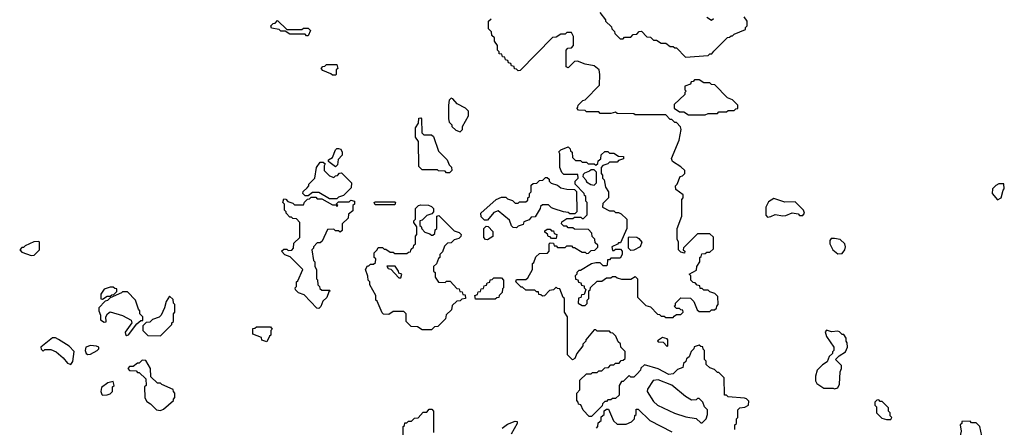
# Model space of a CAD drawing. Extents: x 2769579 to 2883812, y 684207 to 828660.
# Tile 139 of 256: x 2812240 to 2818710, y 726660 to 729335. Entities that reach past the tile are written whole.
import ezdxf

# ---------------------------------------------------------------- set-up
doc = ezdxf.new("R2010")
doc.units = 0

msp = doc.modelspace()

# ---------------------------------------------------------------- linework, layer by layer
at = {"layer": '0CON02XD'}
for points in [[(2816053, 729383), (2816090, 729335), (2816090, 729325), (2816128.3, 729288.3), (2816130, 729275), (2816148.3, 729258.3), (2816150, 729245), (2816185, 729210), (2816205, 729210), (2816215, 729220), (2816255, 729220), (2816271.7, 729238.3), (2816295, 729240), (2816311.7, 729258.3), (2816325, 729260), (2816361.7, 729221.7), (2816385, 729220), (2816405, 729200), (2816425, 729200), (2816455, 729180), (2816485, 729180), (2816515, 729160), (2816535, 729160), (2816545, 729150), (2816555, 729150), (2816615, 729090), (2816765, 729100), (2816775, 729110), (2816788.3, 729111.7), (2816801.7, 729128.3), (2816891.7, 729218.3), (2816905, 729220), (2816915, 729230), (2816925, 729230), (2816935, 729240), (2817008.3, 729271.7), (2817010, 729285), (2817020, 729295), (2817020, 729325), (2817000, 729355)], [(2814135, 729230), (2814125, 729230), (2814115, 729240), (2814015, 729240), (2813985, 729260), (2813955, 729260), (2813945, 729270), (2813895, 729280), (2813890, 729295), (2813905, 729310), (2813918.3, 729311.7), (2813935, 729330), (2813995, 729270), (2814095, 729270), (2814105, 729280), (2814135, 729280), (2814150, 729265), (2814135, 729230)], [(2815928.3, 728038.3), (2815935, 728030), (2815945, 728030), (2815970, 728055), (2815970, 728135), (2815960, 728145), (2815960, 728175), (2815951.7, 728181.7), (2815950, 728195), (2815890, 728255), (2815890, 728275), (2815910, 728295), (2815908.3, 728318.3), (2815815, 728320), (2815801.7, 728331.7), (2815790, 728365), (2815790, 728455), (2815781.7, 728468.3), (2815795, 728480), (2815845, 728500), (2815858.3, 728488.3), (2815860, 728475), (2815870, 728465), (2815871.7, 728431.7), (2815891.7, 728411.7), (2815925, 728410), (2815935, 728400), (2815965, 728400), (2815975, 728390), (2816015, 728390), (2816025, 728380), (2816038.3, 728391.7), (2816041.7, 728408.3), (2816058.3, 728421.7), (2816061.7, 728448.3), (2816085, 728470), (2816105, 728470), (2816115, 728460), (2816145, 728460), (2816175, 728440), (2816208.3, 728438.3), (2816208.3, 728421.7), (2816175, 728410), (2816165, 728400), (2816115, 728400), (2816105, 728390), (2816071.7, 728378.3), (2816060, 728365), (2816060, 728325), (2816070, 728315), (2816070, 728295), (2816080, 728285), (2816090, 728235), (2816110, 728205), (2816110, 728165), (2816071.7, 728128.3), (2816070, 728105), (2816115, 728080), (2816145, 728080), (2816155, 728070), (2816175, 728070), (2816191.7, 728061.7), (2816230, 728025), (2816230, 727965), (2816188.3, 727871.7), (2816175, 727870), (2816168.3, 727861.7), (2816130, 727845), (2816135, 727820), (2816145, 727820), (2816155, 727830), (2816188.3, 727828.3), (2816200, 727815), (2816200, 727795), (2816185, 727770), (2816125, 727770), (2816115, 727760), (2816101.7, 727758.3), (2816100, 727725), (2816095, 727720), (2816075, 727720), (2816055, 727740), (2816025, 727740), (2815998.3, 727731.7), (2815925, 727690), (2815915, 727690), (2815900, 727675), (2815900, 727665), (2815890, 727655), (2815891.7, 727631.7), (2815908.3, 727628.3), (2815911.7, 727611.7), (2815928.3, 727608.3), (2815931.7, 727591.7), (2815948.3, 727588.3), (2815950, 727575), (2815960, 727565), (2815948.3, 727531.7), (2815931.7, 727528.3), (2815928.3, 727511.7), (2815911.7, 727508.3), (2815910, 727475), (2815935, 727460), (2815955, 727460), (2815968.3, 727471.7), (2815970, 727495), (2815980, 727505), (2815980, 727555), (2815988.3, 727561.7), (2815991.7, 727578.3), (2816035, 727620), (2816065, 727620), (2816095, 727640), (2816125, 727640), (2816135, 727650), (2816155, 727650), (2816165, 727640), (2816195, 727632.5), (2816255, 727632.5), (2816285, 727650), (2816300, 727635), (2816300, 727515), (2816355, 727460), (2816385, 727450), (2816431.7, 727401.7), (2816445, 727400), (2816455, 727390), (2816475, 727390), (2816485, 727380), (2816535, 727380), (2816541.7, 727388.3), (2816555, 727400), (2816585, 727400), (2816600, 727415), (2816598.3, 727428.3), (2816585, 727430), (2816575, 727440), (2816555, 727440), (2816540, 727455), (2816548.3, 727461.7), (2816550, 727475), (2816585, 727510), (2816648.3, 727508.3), (2816670, 727485), (2816691.7, 727431.7), (2816705, 727420), (2816775, 727420), (2816785, 727430), (2816805, 727430), (2816818.3, 727441.7), (2816820, 727455), (2816830, 727465), (2816828.3, 727518.3), (2816808.3, 727538.3), (2816775, 727550), (2816765, 727560), (2816735, 727560), (2816725, 727570), (2816711.7, 727571.7), (2816708.3, 727588.3), (2816691.7, 727591.7), (2816678.3, 727608.3), (2816665, 727610), (2816650, 727625), (2816650, 727655), (2816640, 727665), (2816688.3, 727691.7), (2816690, 727715), (2816710, 727745), (2816710, 727775), (2816718.3, 727781.7), (2816721.7, 727798.3), (2816745, 727800), (2816755, 727810), (2816775, 727810), (2816798.3, 727831.7), (2816798.3, 727908.3), (2816775, 727930), (2816695, 727930), (2816601.7, 727838.3), (2816600, 727825), (2816610, 727815), (2816608.3, 727801.7), (2816585, 727810), (2816570, 727825), (2816570, 727875), (2816560, 727895), (2816560, 727965), (2816590, 728045), (2816590, 728155), (2816600, 728165), (2816600, 728185), (2816551.7, 728221.7), (2816550, 728245), (2816560, 728255), (2816580, 728305), (2816595, 728310), (2816610, 728325), (2816610, 728345), (2816585, 728370), (2816530, 728405), (2816522.5, 728425), (2816572.5, 728545), (2816587.5, 728615), (2816581.7, 728631.7), (2816555, 728660), (2816545, 728660), (2816525, 728680), (2816515, 728680), (2816485, 728710), (2816285, 728710), (2816275, 728717.5), (2816165, 728720), (2816155, 728727.5), (2816125, 728720), (2816055, 728720), (2816045, 728730), (2815965, 728730), (2815955, 728740), (2815911.7, 728741.7), (2815900, 728755), (2815908.3, 728761.7), (2815910, 728775), (2815940, 728805), (2815955, 728810), (2816050, 728905), (2816052.5, 728975), (2816047, 729007), (2816015, 729032.5), (2815955, 729043.3), (2815905, 729062.5), (2815885, 729060), (2815845, 729020), (2815830, 729025), (2815830, 729135), (2815841.7, 729148.3), (2815865, 729150), (2815880, 729165), (2815880, 729225), (2815865, 729250), (2815835, 729250), (2815825, 729240), (2815795, 729240), (2815765, 729220), (2815741.7, 729218.3), (2815528.3, 729001.7), (2815515, 729000), (2815505, 729010), (2815491.7, 729011.7), (2815488.3, 729028.3), (2815471.7, 729031.7), (2815468.3, 729048.3), (2815451.7, 729051.7), (2815448.3, 729068.3), (2815431.7, 729071.7), (2815428.3, 729088.3), (2815411.7, 729091.7), (2815408.3, 729108.3), (2815391.7, 729111.7), (2815390, 729125), (2815380, 729135), (2815380, 729165), (2815360, 729195), (2815360, 729215), (2815341.7, 729231.7), (2815340, 729255), (2815320, 729275), (2815320, 729325), (2815338.3, 729341.7)], [(2816798.3, 729341.7), (2816785, 729330), (2816755, 729350)], [(2814315, 728970), (2814295, 728970), (2814285, 728980), (2814231.7, 729001.7), (2814220, 729015), (2814231.7, 729028.3), (2814245, 729030), (2814255, 729040), (2814325, 729040), (2814330, 729015), (2814320, 729005), (2814320, 728975), (2814315, 728970)], [(2816745, 728710), (2816765, 728720), (2816825, 728720), (2816835, 728730), (2816885, 728730), (2816895, 728740), (2816935, 728740), (2816945, 728750), (2816958.3, 728751.7), (2816960, 728775), (2816925, 728810), (2816891.7, 728821.7), (2816808.3, 728908.3), (2816785, 728910), (2816775, 728920), (2816735, 728920), (2816705, 728940), (2816675, 728940), (2816665, 728930), (2816651.7, 728928.3), (2816648.3, 728911.7), (2816611.7, 728898.3), (2816610, 728875), (2816620, 728865), (2816611.7, 728858.3), (2816610, 728845), (2816541.7, 728778.3), (2816540, 728755), (2816575, 728730), (2816605, 728730), (2816635, 728710), (2816745, 728710)], [(2815135, 728600), (2815150, 728615), (2815150, 728635), (2815190, 728705), (2815190, 728735), (2815170, 728755), (2815115, 728782.5), (2815086.4, 728816.4), (2815075, 728820), (2815063, 728807), (2815057.5, 728775), (2815057.5, 728685), (2815063, 728663), (2815080, 728645), (2815080, 728635), (2815105, 728610), (2815135, 728600)], [(2815065, 728330), (2815045, 728330), (2815035, 728340), (2814993, 728343), (2814985, 728350), (2814885, 728350), (2814861.7, 728371.7), (2814860, 728535), (2814840, 728565), (2814840, 728625), (2814860, 728655), (2814861.7, 728688.3), (2814875, 728690), (2814880, 728685), (2814881.7, 728591.7), (2814895, 728580), (2814945, 728580), (2814958.3, 728568.3), (2814991.7, 728471.7), (2815050, 728415), (2815061.7, 728381.7), (2815078.3, 728368.3), (2815080, 728345), (2815065, 728330)], [(2814315, 728370), (2814280, 728395), (2814270, 728405), (2814270, 728415), (2814295, 728430), (2814315, 728480), (2814325, 728490), (2814335, 728490), (2814350, 728485), (2814360, 728465), (2814360, 728445), (2814333, 728417), (2814327.5, 728382.5), (2814315, 728370)], [(2814325, 728160), (2814275, 728160), (2814205, 728200), (2814165, 728200), (2814135, 728180), (2814115, 728180), (2814100, 728195), (2814101.7, 728208.3), (2814128.3, 728231.7), (2814140, 728245), (2814140, 728255), (2814180, 728295), (2814190, 728365), (2814215, 728400), (2814235, 728400), (2814248.3, 728388.3), (2814240, 728375), (2814240, 728345), (2814275, 728310), (2814305, 728300), (2814315, 728310), (2814328.3, 728311.7), (2814341.7, 728328.3), (2814355, 728330), (2814420, 728265), (2814418.3, 728231.7), (2814368.3, 728181.7), (2814335, 728170), (2814325, 728160)], [(2816015, 728250), (2816030, 728265), (2816030, 728335), (2816015, 728350), (2815995, 728350), (2815985, 728340), (2815951.7, 728328.3), (2815941.7, 728318.3), (2815940, 728305), (2815960, 728285), (2815965, 728270), (2815993, 728253), (2816015, 728250)], [(2815505, 727970), (2815481.7, 727971.7), (2815471.7, 727981.7), (2815458.3, 728018.3), (2815385, 728080), (2815355, 728070), (2815315, 728020), (2815295, 728020), (2815271.7, 728041.7), (2815270, 728065), (2815370, 728155), (2815405, 728170), (2815435, 728170), (2815445, 728160), (2815478.3, 728148.3), (2815495, 728130), (2815515, 728130), (2815525, 728140), (2815565, 728140), (2815578.3, 728151.7), (2815580, 728165), (2815590, 728175), (2815590, 728195), (2815600, 728205), (2815601.7, 728248.3), (2815615, 728260), (2815638.3, 728261.7), (2815655, 728280), (2815678.3, 728281.7), (2815695, 728300), (2815705, 728300), (2815718.3, 728288.3), (2815720, 728275), (2815731.7, 728261.7), (2815775, 728250), (2815795, 728232.5), (2815835, 728222.5), (2815885, 728220), (2815898.3, 728208.3), (2815900, 728075), (2815888.3, 728061.7), (2815855, 728060), (2815845, 728070), (2815813, 728073), (2815753, 728093), (2815735, 728100), (2815715, 728120), (2815675, 728120), (2815661.7, 728108.3), (2815660, 728095), (2815628.3, 728041.7), (2815601.7, 728038.3), (2815588.3, 728021.7), (2815551.7, 728008.3), (2815548.3, 727991.7), (2815515, 727980), (2815505, 727970)], [(2818665, 728152.5), (2818690, 728165), (2818703, 728217), (2818710, 728225), (2818707, 728257), (2818675, 728257.5), (2818653.6, 728246.4), (2818633.3, 728225), (2818630, 728195), (2818665, 728152.5)], [(2814205, 727440), (2814191.7, 727441.7), (2814108.3, 727528.3), (2814071.7, 727541.7), (2814051.7, 727561.7), (2814050, 727575), (2814060, 727585), (2814060, 727615), (2814068.3, 727621.7), (2814100, 727695), (2814018.3, 727778.3), (2813981.7, 727791.7), (2813960, 727815), (2813975, 727830), (2813995, 727830), (2814005, 727820), (2814028.3, 727821.7), (2814040, 727835), (2814041.7, 727868.3), (2814080, 727905), (2814080, 728005), (2814058.3, 728028.3), (2814035, 728030), (2814025, 728040), (2814015, 728040), (2813990, 728065), (2813990, 728075), (2813980, 728085), (2813980, 728125), (2813970, 728135), (2813975, 728160), (2813988.3, 728158.3), (2814001.7, 728141.7), (2814035, 728130), (2814045, 728120), (2814105, 728120), (2814111.7, 728138.3), (2814131.7, 728158.3), (2814145, 728160), (2814155, 728170), (2814185, 728170), (2814195, 728160), (2814225, 728160), (2814295, 728120), (2814320, 728120), (2814325, 728110), (2814330, 728115), (2814320, 728125), (2814335, 728140), (2814405, 728140), (2814415, 728150), (2814440, 728145), (2814440, 728125), (2814430, 728115), (2814428.3, 728081.7), (2814401.7, 728058.3), (2814398.3, 728031.7), (2814360, 727995), (2814358.3, 727951.7), (2814345, 727940), (2814335, 727950), (2814315, 727950), (2814305, 727960), (2814261.7, 727958.3), (2814228.3, 727881.7), (2814215, 727870), (2814195, 727870), (2814170, 727845), (2814170, 727835), (2814160, 727825), (2814170, 727755), (2814180, 727745), (2814180, 727715), (2814190, 727695), (2814190, 727635), (2814197, 727627), (2814200, 727595), (2814210, 727585), (2814211.7, 727571.7), (2814225, 727560), (2814275, 727560), (2814280, 727555), (2814271.7, 727548.3), (2814258.3, 727511.7), (2814231.7, 727488.3), (2814218.3, 727451.7), (2814205, 727440)], [(2814705, 728120), (2814575, 728120), (2814570, 728135), (2814575, 728140), (2814705, 728140), (2814710, 728135), (2814705, 728120)], [(2817155, 728040), (2817175, 728042.5), (2817205, 728057.5), (2817255, 728047.5), (2817275, 728050), (2817315, 728067.5), (2817355, 728060), (2817365, 728050), (2817385, 728050), (2817397.5, 728065), (2817390, 728085), (2817335, 728140), (2817268.3, 728138.3), (2817195, 728162.5), (2817160.7, 728139.3), (2817142.5, 728105), (2817143, 728053), (2817155, 728040)], [(2814945, 727300), (2814885, 727300), (2814855, 727320), (2814811.7, 727321.7), (2814780, 727355), (2814780, 727405), (2814765, 727420), (2814695, 727420), (2814665, 727400), (2814631.7, 727401.7), (2814621.7, 727411.7), (2814588.3, 727488.3), (2814580, 727495), (2814580, 727525), (2814540, 727595), (2814540, 727615), (2814530, 727625), (2814528.3, 727651.7), (2814512.5, 727695), (2814525, 727720), (2814535, 727720), (2814545, 727730), (2814565, 727730), (2814578.3, 727741.7), (2814580, 727765), (2814570, 727775), (2814570, 727805), (2814590, 727825), (2814595, 727840), (2814625, 727840), (2814635, 727830), (2814645, 727830), (2814675, 727810), (2814695, 727810), (2814705, 727800), (2814785, 727800), (2814795, 727810), (2814808.3, 727811.7), (2814811.7, 727828.3), (2814828.3, 727841.7), (2814830, 727855), (2814840, 727865), (2814840, 727915), (2814850, 727925), (2814850, 727975), (2814830, 728005), (2814830, 728015), (2814840, 728025), (2814840, 728095), (2814860, 728115), (2814875, 728120), (2814927, 728117), (2814945, 728110), (2814960, 728095), (2814960, 728075), (2814948.3, 728061.7), (2814915, 728050), (2814885, 728020), (2814870, 728015), (2814870, 727985), (2814878.3, 727978.3), (2814881.7, 727961.7), (2814901.7, 727941.7), (2814935, 727930), (2814945, 727920), (2814955, 727920), (2814968.3, 727931.7), (2814970, 727955), (2814980, 727965), (2814980, 728045), (2814995, 728050), (2815095, 727950), (2815128.3, 727938.3), (2815140, 727925), (2815138.3, 727911.7), (2815125, 727900), (2815095, 727890), (2815075, 727870), (2815051.7, 727868.3), (2815031.7, 727848.3), (2815018.3, 727811.7), (2815000, 727795), (2815000, 727775), (2814991.7, 727768.3), (2814978.3, 727731.7), (2814960, 727715), (2814960, 727685), (2814970, 727675), (2814970, 727645), (2814991.7, 727611.7), (2815035, 727610), (2815045, 727620), (2815068.3, 727618.3), (2815111.7, 727571.7), (2815128.3, 727568.3), (2815131.7, 727551.7), (2815148.3, 727548.3), (2815151.7, 727531.7), (2815168.3, 727528.3), (2815170, 727505), (2815145, 727500), (2815135, 727490), (2815111.7, 727488.3), (2815081.7, 727458.3), (2815078.3, 727431.7), (2815041.7, 727398.3), (2815038.3, 727371.7), (2814988.3, 727321.7), (2814965, 727320), (2814945, 727300)], [(2816940, 726645), (2816940, 726675), (2816950, 726685), (2816950, 726715), (2816960, 726725), (2816960, 726775), (2816973, 726787), (2817005, 726792.5), (2817030, 726805), (2817031.7, 726831.7), (2817017, 726847), (2817001.7, 726851.7), (2816895, 726860), (2816885, 726870), (2816871.7, 726871.7), (2816870, 726985), (2816835, 727020), (2816825, 727020), (2816805, 727040), (2816775, 727050), (2816751.7, 727071.7), (2816750, 727095), (2816740, 727105), (2816740, 727165), (2816731.7, 727171.7), (2816728.3, 727188.3), (2816715, 727190), (2816705, 727200), (2816671.7, 727188.3), (2816670, 727175), (2816651.7, 727158.3), (2816638.3, 727121.7), (2816621.7, 727108.3), (2816618.3, 727091.7), (2816601.7, 727078.3), (2816598.3, 727051.7), (2816561.7, 727038.3), (2816535, 727010), (2816505, 727007.5), (2816435, 727043.3), (2816345, 727070), (2816321.7, 727048.3), (2816320, 727035), (2816298.3, 727011.7), (2816275, 726990), (2816255, 726990), (2816245, 727000), (2816205, 726960), (2816195, 726960), (2816180, 726935), (2816178.3, 726871.7), (2816155, 726850), (2816135, 726850), (2816125, 726840), (2816105, 726840), (2816095, 726830), (2816085, 726830), (2816070, 726815), (2816068.3, 726801.7), (2815998.3, 726731.7), (2815981.7, 726731.7), (2815941.7, 726771.7), (2815928.3, 726808.3), (2815911.7, 726811.7), (2815910, 726825), (2815900, 726835), (2815900, 726885), (2815920, 726905), (2815921.7, 726968.3), (2815965, 727010), (2815995, 727010), (2816005, 727020), (2816035, 727020), (2816045, 727030), (2816065, 727030), (2816085, 727050), (2816108.3, 727051.7), (2816125, 727070), (2816145, 727070), (2816155, 727080), (2816178.3, 727081.7), (2816191.7, 727098.3), (2816205, 727100), (2816218.3, 727111.7), (2816218.3, 727158.3), (2816190, 727185), (2816188.3, 727208.3), (2816171.7, 727221.7), (2816158.3, 727258.3), (2816138.3, 727278.3), (2816125, 727280), (2816115, 727290), (2816035, 727290), (2816025, 727300), (2816015, 727300), (2815960, 727235), (2815960, 727225), (2815940, 727205), (2815940, 727195), (2815900, 727145), (2815888.3, 727111.7), (2815871.7, 727101.7), (2815840, 727135), (2815840, 727385), (2815820, 727415), (2815820, 727505), (2815811.7, 727511.7), (2815788.3, 727568.3), (2815775, 727570), (2815765, 727580), (2815748.3, 727561.7), (2815721.7, 727558.3), (2815688.3, 727521.7), (2815675, 727520), (2815665, 727530), (2815651.7, 727531.7), (2815648.3, 727548.3), (2815635, 727550), (2815625, 727560), (2815565, 727560), (2815545, 727580), (2815535, 727580), (2815500, 727615), (2815505, 727630), (2815565, 727630), (2815578.3, 727641.7), (2815610, 727695), (2815610, 727735), (2815618.3, 727741.7), (2815631.7, 727778.3), (2815655, 727800), (2815708.3, 727801.7), (2815720, 727815), (2815720, 727865), (2815725, 727870), (2815748.3, 727868.3), (2815751.7, 727851.7), (2815765, 727850), (2815775, 727840), (2815825, 727840), (2815835, 727850), (2815865, 727850), (2815875, 727840), (2815885, 727840), (2815935, 727810), (2815955, 727810), (2815965, 727800), (2815978.3, 727801.7), (2815995, 727820), (2816018.3, 727821.7), (2816038.3, 727841.7), (2816040, 727855), (2816021.7, 727871.7), (2816020, 727895), (2816001.7, 727911.7), (2816000, 727935), (2815978.3, 727958.3), (2815885, 727960), (2815875, 727970), (2815845, 727970), (2815835, 727980), (2815815, 727980), (2815800, 727995), (2815801.7, 728008.3), (2815835, 728030), (2815875, 728030), (2815885, 728040), (2815928.3, 728038.3)], [(2815315, 727890), (2815301.7, 727891.7), (2815290, 727905), (2815290, 727965), (2815305, 727980), (2815318.3, 727978.3), (2815350, 727945), (2815348.3, 727911.7), (2815315, 727890)], [(2815765, 727900), (2815735, 727900), (2815725, 727910), (2815711.7, 727911.7), (2815708.3, 727928.3), (2815691.7, 727941.7), (2815691.7, 727948.3), (2815705, 727960), (2815725, 727960), (2815735, 727950), (2815748.3, 727948.3), (2815751.7, 727931.7), (2815770, 727925), (2815765, 727900)], [(2812315, 727787.5), (2812335, 727790), (2812370, 727825), (2812370, 727875), (2812365, 727880), (2812333, 727877), (2812275, 727850), (2812265, 727840), (2812255, 727840), (2812240, 727825), (2812255, 727810), (2812285, 727797.5), (2812315, 727787.5)], [(2816255, 727820), (2816240, 727835), (2816240, 727905), (2816245, 727910), (2816295, 727907.5), (2816309.3, 727899.3), (2816327.5, 727875), (2816316.4, 727843.6), (2816275, 727822.5), (2816255, 727820)], [(2817615, 727797.5), (2817645, 727800), (2817662.5, 727825), (2817667.5, 727845), (2817662.5, 727865), (2817631.7, 727891.7), (2817595, 727900), (2817571.7, 727898.3), (2817563, 727887), (2817562.5, 727865), (2817583.9, 727823.9), (2817615, 727797.5)], [(2814745, 727640), (2814750, 727665), (2814731.7, 727671.7), (2814730, 727685), (2814708.3, 727718.3), (2814651.7, 727718.3), (2814661.7, 727701.7), (2814678.3, 727698.3), (2814731.7, 727641.7), (2814745, 727640)], [(2815365, 727500), (2815235, 727500), (2815230, 727525), (2815248.3, 727531.7), (2815251.7, 727548.3), (2815268.3, 727551.7), (2815271.7, 727568.3), (2815288.3, 727571.7), (2815291.7, 727588.3), (2815308.3, 727591.7), (2815311.7, 727608.3), (2815328.3, 727611.7), (2815331.7, 727628.3), (2815345, 727630), (2815355, 727640), (2815405, 727640), (2815420, 727625), (2815420, 727575), (2815411.7, 727568.3), (2815410, 727545), (2815390, 727525), (2815388.3, 727511.7), (2815375, 727510), (2815365, 727500)], [(2812785, 727500), (2812815, 727520), (2812835, 727520), (2812845, 727530), (2812858.3, 727531.7), (2812878.3, 727551.7), (2812878.3, 727568.3), (2812865, 727570), (2812855, 727580), (2812835, 727580), (2812795, 727567.5), (2812773, 727533), (2812773, 727503), (2812785, 727500)], [(2812945, 727262.5), (2812955, 727267.5), (2813010.7, 727339.3), (2813035, 727360), (2813048.3, 727361.7), (2813050, 727385), (2813030, 727405), (2813030, 727425), (2813020, 727435), (2813000, 727495), (2812948.3, 727548.3), (2812915, 727550), (2812908.3, 727541.7), (2812835, 727510), (2812817, 727493), (2812801.7, 727488.3), (2812760, 727445), (2812760, 727425), (2812770, 727395), (2812770, 727365), (2812795, 727350), (2812808.3, 727351.7), (2812806.7, 727385), (2812817.5, 727405), (2812835, 727416.7), (2812915, 727393.3), (2812973, 727363), (2812977.5, 727345), (2812932.5, 727285), (2812935, 727270), (2812945, 727262.5)], [(2813165, 727260), (2813240, 727335), (2813240, 727345), (2813250, 727355), (2813250, 727405), (2813260, 727415), (2813260, 727465), (2813250, 727475), (2813248.3, 727498.3), (2813225, 727520), (2813202.5, 727485), (2813192.5, 727445), (2813170, 727395), (2813157, 727383), (2813113, 727367), (2813095, 727350), (2813071.7, 727348.3), (2813050, 727325), (2813050, 727295), (2813081.7, 727261.7), (2813165, 727260)], [(2813865, 727220), (2813831.7, 727231.7), (2813828.3, 727248.3), (2813771.7, 727271.7), (2813771.7, 727308.3), (2813785, 727310), (2813795, 727320), (2813888.3, 727318.3), (2813900, 727305), (2813890, 727295), (2813890, 727265), (2813881.7, 727258.3), (2813865, 727220)], [(2817595, 726912.5), (2817615, 726920), (2817627, 726943), (2817632.5, 727025), (2817640, 727045), (2817640, 727065), (2817600, 727105), (2817625, 727130), (2817667.5, 727155), (2817680, 727185), (2817677.5, 727215), (2817670, 727225), (2817670, 727245), (2817655, 727270), (2817645, 727270), (2817627, 727287), (2817615, 727290), (2817575, 727287.5), (2817542.5, 727297.5), (2817532.5, 727287.5), (2817542.5, 727255), (2817590, 727185), (2817590, 727165), (2817580, 727155), (2817580, 727145), (2817560, 727125), (2817545, 727090), (2817515, 727070), (2817480, 727035), (2817470, 726995), (2817470, 726965), (2817477, 726947), (2817525, 726917.5), (2817585, 726917.5), (2817595, 726912.5)], [(2812575, 727072.5), (2812589.3, 727090.7), (2812597, 727157), (2812565, 727192.5), (2812496.1, 727236.1), (2812475, 727246.7), (2812455, 727246.7), (2812380, 727185), (2812381.7, 727171.7), (2812395, 727160), (2812405, 727170), (2812445, 727170), (2812480, 727155), (2812526.4, 727116.4), (2812555, 727080), (2812575, 727072.5)], [(2816495, 727190), (2816500, 727195), (2816500, 727235), (2816495, 727240), (2816465, 727250), (2816431.7, 727228.3), (2816435, 727220), (2816468.3, 727218.3), (2816495, 727190)], [(2812687, 727137), (2812705, 727140), (2812750, 727165), (2812760, 727175), (2812760, 727185), (2812745, 727192.5), (2812705, 727196.7), (2812674, 727186), (2812670, 727165), (2812677.5, 727145), (2812687, 727137)], [(2813165, 726770), (2813185, 726780), (2813250, 726835), (2813250, 726845), (2813260, 726855), (2813260, 726885), (2813250, 726895), (2813248.3, 726908.3), (2813175, 726940), (2813165, 726950), (2813145, 726950), (2813101.7, 726991.7), (2813100, 727045), (2813068.3, 727098.3), (2813045, 727100), (2813025, 727080), (2813015, 727080), (2812985, 727060), (2812961.7, 727058.3), (2812950, 727045), (2812961.7, 727031.7), (2813005, 727030), (2813015, 727020), (2813025, 727020), (2813068.3, 726978.3), (2813070, 726935), (2813060, 726925), (2813063, 726853), (2813075, 726830), (2813100, 726815), (2813140, 726775), (2813165, 726770)], [(2816725, 726690), (2816750, 726715), (2816760, 726745), (2816760, 726775), (2816740, 726795), (2816730, 726825), (2816705, 726850), (2816695, 726850), (2816685, 726840), (2816655, 726837.5), (2816615, 726862.5), (2816526.1, 726936.1), (2816435, 726972.5), (2816403.6, 726966.4), (2816365, 726910), (2816362.5, 726895), (2816405, 726830), (2816430, 726805), (2816543, 726753), (2816618.3, 726728.3), (2816685, 726717.5), (2816715, 726690), (2816725, 726690)], [(2812785, 726870), (2812815, 726872.5), (2812835, 726880), (2812850, 726895), (2812850, 726925), (2812860, 726935), (2812855, 726960), (2812818.3, 726951.7), (2812778.3, 726921.7), (2812772.5, 726895), (2812780, 726875), (2812785, 726870)], [(2817965, 726710), (2817970, 726725), (2817960, 726735), (2817960, 726755), (2817950, 726765), (2817948.3, 726788.3), (2817908.3, 726828.3), (2817895, 726830), (2817885, 726840), (2817871.7, 726838.3), (2817860, 726825), (2817860, 726805), (2817870, 726795), (2817870, 726755), (2817905, 726720), (2817935, 726710), (2817965, 726710)], [(2814760, 726585), (2814760, 726665), (2814768.3, 726671.7), (2814771.7, 726688.3), (2814785, 726690), (2814795, 726700), (2814815, 726700), (2814835, 726720), (2814858.3, 726721.7), (2814891.7, 726758.3), (2814915, 726760), (2814931.7, 726778.3), (2814948.3, 726778.3), (2814960, 726765), (2814960, 726625)], [(2816030, 726655), (2816040, 726665), (2816041.7, 726688.3), (2816060, 726705), (2816061.7, 726728.3), (2816080, 726745), (2816081.7, 726768.3), (2816095, 726780), (2816108.3, 726778.3), (2816141.7, 726701.7), (2816165, 726680), (2816225, 726680), (2816260, 726695), (2816280, 726715), (2816283, 726737), (2816290, 726745), (2816291.7, 726778.3), (2816305, 726780), (2816380, 726705), (2816525, 726630)], [(2815410, 726655), (2815445, 726680), (2815495, 726700), (2815508.3, 726698.3), (2815510, 726685), (2815470, 726615)], [(2818525, 726500), (2818545, 726502.5), (2818560, 726515), (2818560, 726525), (2818570, 726535), (2818570, 726595), (2818563, 726603), (2818550, 726665), (2818525, 726690), (2818495, 726690), (2818485, 726700), (2818431.7, 726698.3), (2818430, 726685), (2818420, 726675), (2818427.5, 726635), (2818417.5, 726595), (2818422.5, 726575), (2818480, 726515), (2818525, 726500)]]:
    msp.add_lwpolyline(points, dxfattribs=at)

doc.saveas('drawing.dxf')
